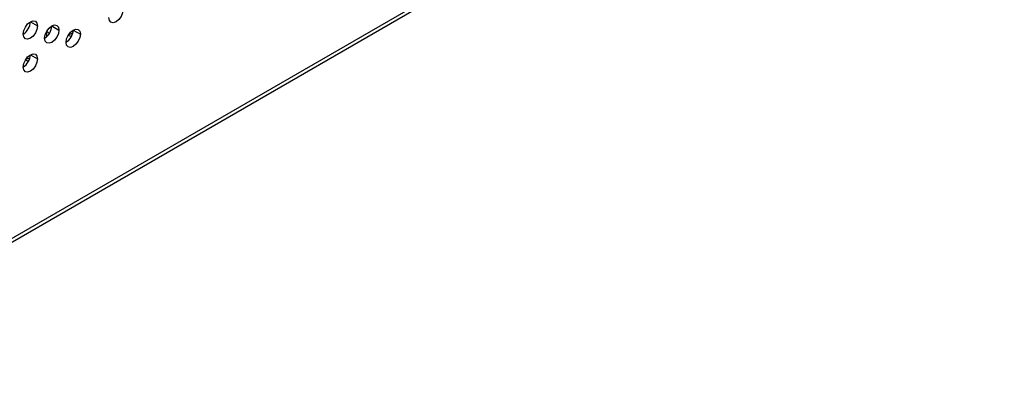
# Model space of a CAD drawing. Header units: millimetres. Extents: x 0 to 1118, y 0 to 864.
# Tile 114 of 256: x 931 to 947, y 585 to 591. Entities that reach past the tile are written whole.
import ezdxf

# ---------------------------------------------------------------- set-up
doc = ezdxf.new("R2010")
doc.units = ezdxf.units.MM

msp = doc.modelspace()

# ---------------------------------------------------------------- linework, layer by layer
at = {"color": 7, "linetype": 'Continuous', "lineweight": 25}
for p, q in [((999.9984, 627.6348), (926.2235, 585.0455)), ((926.189, 584.9692), (999.9638, 627.5585)), ((930.9376, 591.1691), (931.0554, 591.1011)), ((931.2911, 591.101), (931.409, 591.033)), ((931.6447, 591.0329), (931.7625, 590.9649)), ((930.9376, 590.6247), (931.0554, 590.5567))]:
    msp.add_line(p, q, dxfattribs=at)
at = {"color": 8, "linetype": 'Continuous', "lineweight": 25}
msp.add_line((931.2028, 591.0039), (931.2028, 590.9182), dxfattribs=at)
at = {"color": 7, "linetype": 'Continuous', "lineweight": 25, "flags": 128}
for points in [[(932.4697, 591.3731), (932.4607, 591.3159), (932.4351, 591.257), (932.3969, 591.2054), (932.3518, 591.169), (932.3067, 591.1533), (932.2685, 591.1607), (932.2429, 591.1901), (932.234, 591.237)], [(930.8197, 590.965), (930.8287, 591.0223), (930.8543, 591.0812), (930.8925, 591.1327), (930.9376, 591.1691), (930.9827, 591.1848), (931.0209, 591.1774), (931.0465, 591.148), (931.0554, 591.1011)], [(931.0554, 591.1011), (931.0465, 591.0438), (931.0209, 590.9849), (930.9827, 590.9333), (930.9376, 590.8969), (930.8925, 590.8813), (930.8543, 590.8887), (930.8287, 590.9181), (930.8197, 590.965)], [(931.1733, 590.8969), (931.1823, 590.9542), (931.2078, 591.0131), (931.246, 591.0647), (931.2911, 591.101), (931.3362, 591.1167), (931.3745, 591.1093), (931.4, 591.0799), (931.409, 591.033)], [(931.409, 591.033), (931.4, 590.9757), (931.3745, 590.9168), (931.3362, 590.8653), (931.2911, 590.8289), (931.246, 590.8132), (931.2078, 590.8206), (931.1823, 590.85), (931.1733, 590.8969)], [(931.5268, 590.8288), (931.5358, 590.8861), (931.5614, 590.945), (931.5996, 590.9966), (931.6447, 591.033), (931.6898, 591.0486), (931.728, 591.0412), (931.7536, 591.0118), (931.7625, 590.9649)], [(931.2075, 591.0126), (931.2389, 590.9843), (931.2471, 590.9695)], [(931.7625, 590.9649), (931.7536, 590.9077), (931.728, 590.8488), (931.6898, 590.7972), (931.6447, 590.7608), (931.5996, 590.7451), (931.5614, 590.7525), (931.5358, 590.7819), (931.5268, 590.8288)], [(931.615, 590.9255), (931.6104, 590.9266), (931.5612, 590.9447)], [(931.6349, 590.9729), (931.6104, 590.9683), (931.5659, 590.9525)], [(930.8197, 590.4206), (930.8287, 590.4779), (930.8543, 590.5368), (930.8925, 590.5884), (930.9376, 590.6248), (930.9827, 590.6404), (931.0209, 590.633), (931.0465, 590.6036), (931.0554, 590.5567)], [(931.0554, 590.5567), (931.0465, 590.4995), (931.0209, 590.4406), (930.9827, 590.389), (930.9376, 590.3526), (930.8925, 590.3369), (930.8543, 590.3443), (930.8287, 590.3737), (930.8197, 590.4206)], [(930.9079, 590.5173), (930.9033, 590.5184), (930.8541, 590.5365)], [(930.9278, 590.5647), (930.9033, 590.5601), (930.8588, 590.5443)]]:
    msp.add_lwpolyline(points, dxfattribs=at)
at = {"color": 7, "linetype": 'Continuous', "lineweight": 25}
for centre in [(930.6817, 591.1807), (931.0353, 591.1127), (931.3888, 591.0446), (930.6817, 590.6364)]:
    msp.add_arc(centre, 0.2561, 302.60548, 357.39452, dxfattribs=at)

doc.saveas('drawing.dxf')
